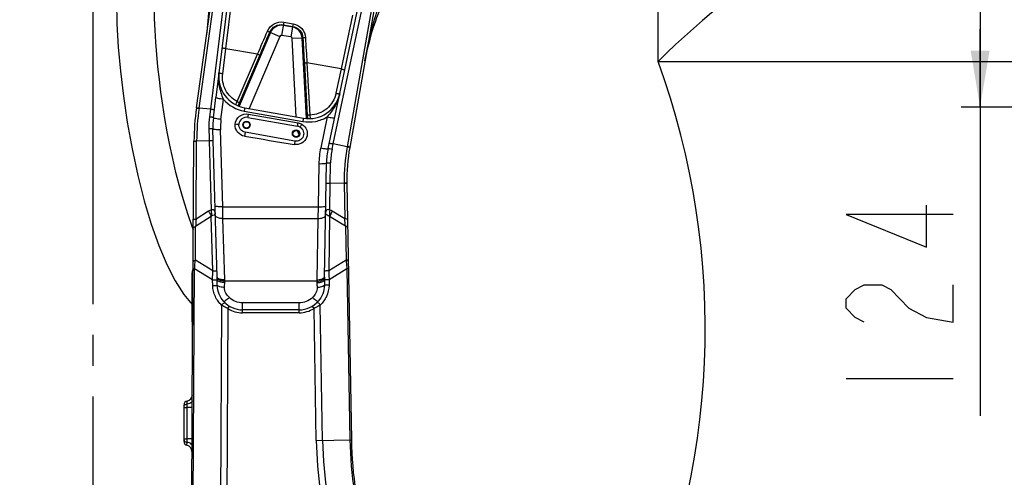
# Model space of a CAD drawing. Header units: millimetres. Extents: x 0 to 5940, y 0 to 4200.
# Tile 72 of 87: x 2660 to 3442, y 2829 to 3193. Entities that reach past the tile are written whole.
import ezdxf

# ---------------------------------------------------------------- set-up
doc = ezdxf.new("R2010")
doc.units = ezdxf.units.MM
doc.header["$LTSCALE"] = 326.7
doc.linetypes.add('CENTER', pattern=[0.6, 0.375, -0.075, 0.075, -0.075])
doc.layers.get('0').update_dxf_attribs({"linetype": 'CONTINUOUS'})
for name, color, linetype in [('304102000076DXF_CONTINUOUS_LINE', 7, 'CONTINUOUS'), ('304103000015_DXF_AXIS', 7, 'CONTINUOUS'), ('304105000169DXF_CONTINUOUS_LINE', 7, 'CONTINUOUS'), ('RB15-1-B-JSZL_DXF_DIMENSION', 7, 'CONTINUOUS'), ('XIANLAN_DXF_CONTINUOUS_LINE', 7, 'CONTINUOUS')]:
    doc.layers.add(name, color=color, linetype=linetype)
doc.styles.get("Standard").update_dxf_attribs({"font": 'txt', "width": 0.7})
doc.dimstyles.new('DIMSTYLE_10', dxfattribs={"dimtxt": 85, "dimasz": 45, "dimexe": 1.5, "dimexo": 0, "dimgap": 2.125, "dimtad": 1, "dimdsep": 46, "dimtxsty": 'Standard', "dimblk": '_FILLED', "dimblk1": '_FILLED', "dimblk2": '_FILLED', "dimcen": 0.09, "dimclrt": 5, "dimazin": 2, "dimtp": 0.8, "dimtm": 0.8, "dimtfac": 1, "dimtofl": 0, "dimtmove": 0, "dimatfit": 3, "dimldrblk": '_FILLED', "dimfxl": 0, "dimtolj": 1, "dimarcsym": 0})
doc.dimstyles.new('DIMSTYLE_11', dxfattribs={"dimtxt": 85, "dimasz": 45, "dimexe": 1.5, "dimexo": 0, "dimgap": 2.125, "dimtad": 1, "dimdec": 1, "dimdsep": 46, "dimtxsty": 'Standard', "dimblk": '_FILLED', "dimblk1": '_FILLED', "dimblk2": '_FILLED', "dimcen": 0.09, "dimclrt": 5, "dimazin": 2, "dimtp": 1.2, "dimtm": 1.2, "dimtfac": 1, "dimtdec": 1, "dimtofl": 0, "dimtmove": 0, "dimatfit": 3, "dimldrblk": '_FILLED', "dimfxl": 0, "dimtolj": 1, "dimarcsym": 0})
doc.dimstyles.new('DIMSTYLE_3', dxfattribs={"dimtxt": 85, "dimasz": 45, "dimexe": 1.5, "dimexo": 0, "dimgap": 2.125, "dimtad": 1, "dimdsep": 46, "dimtxsty": 'Standard', "dimblk": '_FILLED', "dimblk1": '_FILLED', "dimblk2": '_FILLED', "dimcen": 0.09, "dimclrt": 5, "dimazin": 2, "dimtp": 0.5, "dimtm": 0.5, "dimtfac": 1, "dimtofl": 0, "dimtmove": 0, "dimatfit": 3, "dimldrblk": '_FILLED', "dimfxl": 0, "dimtolj": 1, "dimarcsym": 0})
doc.dimstyles.new('DIMSTYLE_4', dxfattribs={"dimtxt": 85, "dimasz": 45, "dimexe": 1.5, "dimexo": 0, "dimgap": 2.125, "dimtad": 0, "dimtih": 1, "dimtoh": 1, "dimdec": 1, "dimdsep": 46, "dimtxsty": 'Standard', "dimblk": '_FILLED', "dimblk1": '_FILLED', "dimblk2": '_FILLED', "dimcen": 0.09, "dimclrt": 5, "dimazin": 2, "dimtp": 0.8, "dimtm": 0.8, "dimtfac": 1, "dimtdec": 1, "dimtofl": 0, "dimtmove": 0, "dimatfit": 3, "dimldrblk": '_FILLED', "dimfxl": 0, "dimtolj": 1, "dimarcsym": 0})
doc.dimstyles.new('DIMSTYLE_5', dxfattribs={"dimtxt": 85, "dimasz": 45, "dimexe": 1.5, "dimexo": 0, "dimgap": 2.125, "dimtad": 0, "dimtih": 1, "dimtoh": 1, "dimdsep": 46, "dimtxsty": 'Standard', "dimblk": '_FILLED', "dimblk1": '_FILLED', "dimblk2": '_FILLED', "dimcen": 0.09, "dimclrt": 5, "dimazin": 2, "dimtp": 0.1, "dimtm": 0.1, "dimtfac": 1, "dimtofl": 0, "dimtmove": 0, "dimatfit": 3, "dimldrblk": '_FILLED', "dimfxl": 0, "dimtolj": 1, "dimarcsym": 0})
doc.dimstyles.new('DIMSTYLE_8', dxfattribs={"dimtxt": 85, "dimasz": 45, "dimexe": 1.5, "dimexo": 0, "dimgap": 2.125, "dimtad": 0, "dimtih": 1, "dimtoh": 1, "dimdsep": 46, "dimtxsty": 'Standard', "dimblk": '_FILLED', "dimblk1": '_FILLED', "dimblk2": '_FILLED', "dimcen": 0.09, "dimclrt": 5, "dimazin": 2, "dimtp": 1.2, "dimtm": 1.2, "dimtfac": 1, "dimtofl": 0, "dimtmove": 0, "dimatfit": 3, "dimldrblk": '_FILLED', "dimfxl": 0, "dimtolj": 1, "dimarcsym": 0})

# ---------------------------------------------------------------- blocks, each defined once
blk = doc.blocks.new('*D12')
at = {"layer": 'RB15-1-B-JSZL_DXF_DIMENSION', "color": 2, "linetype": 'Continuous', "transparency": 16777216}
blk.add_line((3167.25, 3159.58), (4396.7, 3159.58), dxfattribs=at)
blk = doc.blocks.new('_FILLED')
at = {"color": 0, "linetype": 'ByBlock'}
blk.add_solid([(0, 0), (-1, 0.167), (-1, -0.167)], dxfattribs=at)
blk = doc.blocks.new('*D15')
at = {"layer": 'RB15-1-B-JSZL_DXF_DIMENSION', "color": 2, "linetype": 'Continuous', "transparency": 16777216}
blk.add_line((3167.25, 3159.58), (3167.25, 3795.36), dxfattribs=at)
blk = doc.blocks.new('*D16')
at = {"layer": 'RB15-1-B-JSZL_DXF_DIMENSION', "color": 2, "linetype": 'Continuous', "transparency": 16777216}
blk.add_line((2718.9, 3042.32), (2718.9, 3795.36), dxfattribs=at)
blk = doc.blocks.new('*D17')
at = {"layer": 'RB15-1-B-JSZL_DXF_DIMENSION', "color": 2, "linetype": 'Continuous', "transparency": 16777216}
blk.add_line((4228.9, 2523.27), (4228.9, 3795.36), dxfattribs=at)
blk = doc.blocks.new('*D20')
at = {"layer": 'RB15-1-B-JSZL_DXF_DIMENSION', "color": 2, "linetype": 'Continuous', "transparency": 16777216}
for p, q in [((2837.9, 3247.27), (2330.31, 3247.27)), ((2345.31, 3247.27), (2345.31, 2947.27)), ((2345.31, 2647.27), (2345.31, 2947.27)), ((2883.9, 2647.27), (2330.31, 2647.27))]:
    blk.add_line(p, q, dxfattribs=at)
at = {"layer": 'RB15-1-B-JSZL_DXF_DIMENSION', "color": 2, "linetype": 'Continuous', "transparency": 16777216, "xscale": 45, "yscale": 45, "zscale": 45}
for p, rotation in [((2345.31, 3247.27), 90), ((2345.31, 2647.27), 270)]:
    blk.add_blockref('_FILLED', p, dxfattribs=dict(at, rotation=rotation))
blk = doc.blocks.new('*D21')
at = {"layer": 'RB15-1-B-JSZL_DXF_DIMENSION', "color": 2, "linetype": 'Continuous', "transparency": 16777216}
for p, q in [((2718.9, 3042.32), (2718.9, 3475.31)), ((2883.9, 3247.27), (2883.9, 3475.31)), ((2801.4, 3460.31), (2494.88, 3460.31)), ((2718.9, 3460.31), (2801.4, 3460.31)), ((2883.9, 3460.31), (2801.4, 3460.31))]:
    blk.add_line(p, q, dxfattribs=at)
at = {"layer": 'RB15-1-B-JSZL_DXF_DIMENSION', "color": 2, "linetype": 'Continuous', "transparency": 16777216, "xscale": 45, "yscale": 45, "zscale": 45, "rotation": 180}
blk.add_blockref('_FILLED', (2718.9, 3460.31), dxfattribs=at)
at = {"layer": 'RB15-1-B-JSZL_DXF_DIMENSION', "color": 2, "linetype": 'Continuous', "transparency": 16777216, "xscale": 45, "yscale": 45, "zscale": 45}
blk.add_blockref('_FILLED', (2883.9, 3460.31), dxfattribs=at)
blk = doc.blocks.new('*D24')
at = {"layer": 'RB15-1-B-JSZL_DXF_DIMENSION', "color": 2, "linetype": 'Continuous', "transparency": 16777216}
for p, q in [((3457.9, 3247.27), (3407.76, 3247.27)), ((3422.76, 3247.27), (3422.76, 3185.27)), ((3422.76, 3123.27), (3422.76, 3185.27)), ((3422.76, 3185.27), (3422.76, 2878.08)), ((3584.48, 3123.27), (3407.76, 3123.27))]:
    blk.add_line(p, q, dxfattribs=at)
at = {"layer": 'RB15-1-B-JSZL_DXF_DIMENSION', "color": 2, "linetype": 'Continuous', "transparency": 16777216, "xscale": 45, "yscale": 45, "zscale": 45}
for p, rotation in [((3422.76, 3247.27), 90), ((3422.76, 3123.27), 270)]:
    blk.add_blockref('_FILLED', p, dxfattribs=dict(at, rotation=rotation))
blk = doc.blocks.new('*D25')
at = {"layer": 'RB15-1-B-JSZL_DXF_DIMENSION', "color": 2, "linetype": 'Continuous', "transparency": 16777216}
for p, q in [((2718.9, 3042.32), (2718.9, 3639.11)), ((3726.12, 3367.27), (3726.12, 3639.11)), ((2718.9, 3624.11), (3222.51, 3624.11)), ((3726.12, 3624.11), (3222.51, 3624.11))]:
    blk.add_line(p, q, dxfattribs=at)
at = {"layer": 'RB15-1-B-JSZL_DXF_DIMENSION', "color": 2, "linetype": 'Continuous', "transparency": 16777216, "xscale": 45, "yscale": 45, "zscale": 45, "rotation": 180}
blk.add_blockref('_FILLED', (2718.9, 3624.11), dxfattribs=at)
at = {"layer": 'RB15-1-B-JSZL_DXF_DIMENSION', "color": 2, "linetype": 'Continuous', "transparency": 16777216, "xscale": 45, "yscale": 45, "zscale": 45}
blk.add_blockref('_FILLED', (3726.12, 3624.11), dxfattribs=at)

msp = doc.modelspace()

# ---------------------------------------------------------------- linework, layer by layer
at = {"color": 2, "linetype": 'Continuous'}
for centre, radius, start, end in [((3591.511, 2735.32), 600, 20, 135), ((2584.638, 2947.532), 620, 335, 20)]:
    msp.add_arc(centre, radius, start, end, dxfattribs=at)
at = {"layer": '304102000076DXF_CONTINUOUS_LINE', "color": 7, "linetype": 'Continuous'}
for p, q in [((2947.914, 3235.981), (2922.41, 3091.338)), ((2800.757, 3122.709), (2815.38, 3226.757)), ((2827.663, 3223.795), (2816.262, 3130.946)), ((2905.244, 3090.395), (2933.347, 3222.609)), ((2814.289, 3114.873), (2816.256, 3130.895)), ((2839.125, 3122.752), (2885.709, 3114.538)), ((2841.551, 3115.122), (2880.945, 3108.176)), ((2891.171, 3114.183), (2891.224, 3114.186)), ((2817.211, 2988.113), (2813.865, 3105.854)), ((2878.86, 3096.359), (2839.468, 3103.305)), ((2797.476, 2889.908), (2798.815, 3096.173)), ((2902.358, 2988.22), (2903.942, 3078.967)), ((2920.154, 3062.672), (2923.71, 2858.95)), ((2902.358, 2988.22), (2902.355, 2988.053)), ((2882.251, 2962.268), (2837.386, 2962.268)), ((2790.902, 2857.588), (2790.902, 2886.89)), ((2795.904, 2647.84), (2797.246, 2854.562))]:
    msp.add_line(p, q, dxfattribs=at)
at = {"layer": '304102000076DXF_CONTINUOUS_LINE', "color": 9, "linetype": 'Continuous'}
for p, q in [((2945.365, 3233.647), (2920.349, 3091.775)), ((2802.844, 3122.49), (2817.428, 3226.263)), ((2824.484, 3224.562), (2811.836, 3121.55)), ((2909.342, 3094.114), (2936.572, 3222.222)), ((2824.034, 3169.738), (2829.365, 3213.048)), ((2870.205, 3190.756), (2868.363, 3180.309)), ((2869.848, 3188.731), (2877.087, 3187.455)), ((2870.205, 3190.756), (2877.444, 3189.48)), ((2877.444, 3189.48), (2877.087, 3187.455)), ((2924.675, 3196.243), (2915.619, 3153.589)), ((2859.521, 3182.622), (2834.643, 3124.014)), ((2858.985, 3182.85), (2866.875, 3179.501)), ((2876.989, 3186.9), (2869.751, 3188.176)), ((2876.989, 3186.9), (2875.602, 3179.032)), ((2877.087, 3187.455), (2876.989, 3186.9)), ((2866.875, 3179.501), (2842.532, 3122.151)), ((2875.602, 3179.032), (2868.363, 3180.309)), ((2884.702, 3178.182), (2876.724, 3177.764)), ((2879.985, 3115.547), (2876.724, 3177.764)), ((2885.283, 3178.214), (2884.702, 3178.182)), ((2888.05, 3114.312), (2884.702, 3178.182)), ((2821.585, 3149.796), (2824.034, 3169.738)), ((2849.245, 3165.293), (2824.034, 3169.738)), ((2833.087, 3127.694), (2849.245, 3165.293)), ((2834.895, 3126.741), (2851.053, 3164.341)), ((2886.407, 3158.107), (2888.766, 3116.639)), ((2888.432, 3158.383), (2890.791, 3116.915)), ((2915.619, 3153.589), (2888.432, 3158.383)), ((2915.619, 3153.589), (2911.524, 3134.327)), ((2820.244, 3113.46), (2822.211, 3129.485)), ((2811.836, 3121.55), (2802.844, 3122.49)), ((2811.836, 3121.55), (2811.087, 3115.516)), ((2838.605, 3120.137), (2885.188, 3111.923)), ((2842.072, 3117.737), (2881.465, 3110.791)), ((2888.935, 3114.258), (2888.943, 3114.163)), ((2904.607, 3115.579), (2899.375, 3090.963)), ((2821.602, 3044.166), (2819.863, 3105.345)), ((2800.514, 3034.306), (2800.918, 3096.462)), ((2810.889, 3096.524), (2800.916, 3096.234)), ((2810.889, 3096.524), (2812.457, 3041.365)), ((2908.467, 3090.032), (2909.342, 3094.114)), ((2920.349, 3091.775), (2909.342, 3094.114)), ((2897.943, 3078.392), (2897.345, 3044.166)), ((2906.527, 3041.402), (2906.902, 3062.913)), ((2918.053, 3062.711), (2906.902, 3062.913)), ((2918.049, 3062.987), (2918.546, 3034.479)), ((2810.42, 3040.564), (2800.514, 3034.306)), ((2821.813, 3034.883), (2821.602, 3044.166)), ((2821.602, 3044.166), (2897.345, 3044.166)), ((2897.345, 3044.166), (2897.216, 3034.883)), ((2918.546, 3034.479), (2908.571, 3040.624)), ((2812.566, 3036.391), (2800.069, 3028.496)), ((2813.794, 2993.167), (2812.566, 3036.391)), ((2823.198, 2986.127), (2821.813, 3034.883)), ((2821.813, 3034.883), (2897.216, 3034.883)), ((2897.216, 3034.883), (2896.365, 2986.182)), ((2906.472, 3036.427), (2905.717, 2993.205)), ((2919.054, 3028.676), (2906.472, 3036.427)), ((2799.894, 3001.657), (2800.069, 3028.496)), ((2919.054, 3028.676), (2919.523, 3001.844)), ((2813.794, 2993.167), (2799.894, 3001.657)), ((2919.523, 3001.844), (2905.717, 2993.205)), ((2797.453, 2713.015), (2799.283, 2994.777)), ((2798.157, 2994.784), (2799.283, 2994.777)), ((2813.532, 2986.074), (2799.283, 2994.777)), ((2920.21, 2994.97), (2906.057, 2986.115)), ((2921.335, 2994.989), (2920.21, 2994.97)), ((2920.21, 2994.97), (2922.584, 2858.93)), ((2813.658, 2981.643), (2813.532, 2986.074)), ((2906.057, 2986.115), (2905.984, 2981.904)), ((2823.227, 2983.926), (2823.222, 2985.096)), ((2896.353, 2985.096), (2823.222, 2985.096)), ((2820.779, 2965.932), (2819.433, 2758.702)), ((2825.759, 2963.239), (2824.5, 2769.318)), ((2825.759, 2963.239), (2826.958, 2965.201)), ((2837.386, 2959.968), (2837.386, 2967.807)), ((2882.251, 2967.807), (2837.386, 2967.807)), ((2882.251, 2959.968), (2882.251, 2967.807)), ((2894.077, 2963.362), (2892.857, 2965.312)), ((2895.909, 2858.464), (2894.077, 2963.362)), ((2900.905, 2858.551), (2899.027, 2966.107)), ((2882.251, 2959.968), (2837.386, 2959.968)), ((2790.902, 2884.76), (2793.404, 2884.762)), ((2793.343, 2859.762), (2793.404, 2884.762)), ((2793.367, 2887.391), (2793.379, 2889.844)), ((2797.491, 2884.736), (2793.404, 2884.762)), ((2797.329, 2859.736), (2797.491, 2884.736)), ((2790.902, 2859.758), (2793.343, 2859.762)), ((2793.269, 2854.655), (2793.281, 2857.12)), ((2797.329, 2859.736), (2793.343, 2859.762)), ((2895.909, 2858.464), (2923.71, 2858.95))]:
    msp.add_line(p, q, dxfattribs=at)
for points in [[(2812.812, 3036.841), (2812.726, 3036.78), (2812.644, 3036.631), (2812.566, 3036.391)], [(2906.472, 3036.427), (2906.408, 3036.622), (2906.345, 3036.758), (2906.283, 3036.84), (2906.221, 3036.873)]]:
    msp.add_lwpolyline(points, dxfattribs=at)
at = {"layer": '304102000076DXF_CONTINUOUS_LINE', "color": 7, "linetype": 'Continuous'}
for centre, radius in [((2840.51, 3109.214), 3), ((2840.51, 3109.214), 2.5), ((2879.902, 3102.268), 3), ((2879.902, 3102.268), 2.5)]:
    msp.add_circle(centre, radius, dxfattribs=at)
for centre, radius, start, end in [((2610.745, 3207.757), 200, 352, 5.855507), ((3131.48, 3125.28), 200, 153.769478, 170), ((2843.467, 3147.372), 25, 172.990138, 260), ((2890.05, 3139.158), 25, 260, 347.999998), ((2998.811, 3094.874), 200, 172, 179.62796), ((2873.841, 3107.558), 60, 172.999945, 181.628039), ((2840.51, 3109.214), 6, 80, 174.975852), ((2879.902, 3102.268), 6, 59.243081, 80), ((2963.933, 3077.92), 60, 168, 179.000001), ((3070.131, 3065.29), 150, 170, 181.000122), ((2544.335, 2980.585), 272.98, 1.437744, 1.580189), ((3169.277, 2983.747), 266.957, 179.075744, 179.194863), ((2837.386, 2982.268), 20, 221.77987, 270), ((2882.251, 2982.268), 20, 270, 318.91744), ((2792.507, 2894.768), 5, 280.039783, 359.627916), ((2793.902, 2886.89), 3, 100.039755, 179.99965), ((2793.902, 2857.588), 3, 179.999965, 257.827158), ((2792.215, 2849.768), 5, 359.628102, 77.827205), ((3223.664, 2864.185), 300, 181, 196.822403)]:
    msp.add_arc(centre, radius, start, end, dxfattribs=at)
at = {"layer": '304102000076DXF_CONTINUOUS_LINE', "color": 9, "linetype": 'Continuous'}
for centre, radius, start, end in [((2492.196, 3224.59), 319.738, 351.969364, 0.537793), ((-6306.117, 7109.5), 9968.823, 336.6932153, 336.8085152), ((-6375.422, 7129.424), 10042.397, 336.7443552, 336.8592437), ((2868.127, 3178.969), 9.349, 80, 157), ((2875.366, 3177.693), 9.349, 3, 80), ((2868.127, 3178.969), 1.36, 80, 157), ((2875.366, 3177.693), 1.36, 3, 80), ((12913.412, 3728.472), 10043.214, 183.1407532, 183.2556417), ((12840.658, 3733.407), 9968.825, 183.1914849, 183.3067847), ((2754.03, 3161.471), 88.007, 335.817582, 336.757509), ((2999.021, 3094.887), 198.11, 171.9907, 179.544568), ((2778.355, 3150.516), 61.329, 334.716459, 335.844494), ((2873.598, 3107.771), 62.989, 172.937002, 181.530316), ((2873.92, 3106.875), 54.079, 173.006284, 181.621632), ((2893.348, 3108.096), 12.953, 196.27557, 198.455676), ((2893.413, 3108.123), 13.023, 198.479128, 210.175069), ((3844.369, 9048.572), 6032.731, 260.4065865, 260.7865072), ((2964.084, 3077.223), 66.151, 168.012622, 178.987378), ((2964.39, 3078.054), 57.191, 167.91032, 178.917352), ((3070.489, 3065.292), 152.458, 169.996261, 180.866037), ((3417.044, 2984.139), 618.568, 175.348125, 175.887849), ((2303.792, 2977.688), 617.372, 4.737311, 5.277978), ((2651.931, 2983.235), 165.352, 1.005184, 1.455286), ((2517.505, 2981.183), 299.793, 0.101693, 0.946628), ((2740.714, 2983.723), 82.519, 0.953604, 1.669878), ((2983.168, 2984.606), 86.817, 178.95977, 179.676622), ((3200.331, 2984.552), 298.003, 179.695335, 180.503106), ((3068.704, 2985.099), 166.375, 179.17355, 179.642669), ((2935.778, 2984.836), 39.426, 179.621865, 181.405298), ((2837.386, 2982.268), 22.3, 238.5751, 270), ((2882.251, 2982.268), 22.3, 270, 302.027244), ((3223.664, 2864.185), 327.805, 181, 195.171039), ((3223.664, 2864.185), 322.807, 181, 196.822403), ((3223.664, 2864.185), 301.126, 181, 196.822403)]:
    msp.add_arc(centre, radius, start, end, dxfattribs=at)
for points, knots in [([(2934.519, 3160.01), (2936.976, 3173.948), (2941.476, 3192.38), (2947.599, 3210.261), (2949.241, 3214.711)], [0, 0, 0, 0, 0.7489655, 1, 1, 1, 1]), ([(2857.164, 3183.725), (2858.193, 3186.127), (2862.008, 3190.351), (2867.629, 3191.212), (2870.205, 3190.756)], [0, 0, 0, 0, 0.4998087, 1, 1, 1, 1]), ([(2858.985, 3182.85), (2859.843, 3184.853), (2863.012, 3188.382), (2867.701, 3189.11), (2869.848, 3188.731)], [0, 0, 0, 0, 0.4998121, 1, 1, 1, 1]), ([(2877.444, 3189.48), (2880.02, 3189.026), (2885.009, 3186.296), (2887.15, 3181.022), (2887.295, 3178.412)], [0, 0, 0, 0, 0.5001773, 1, 1, 1, 1]), ([(2857.164, 3183.725), (2857.59, 3183.543), (2858.113, 3183.193), (2858.896, 3183.04), (2858.986, 3182.85)], [0, 0, 0, 0, 0.6877219, 1, 1, 1, 1]), ([(2877.087, 3187.455), (2879.235, 3187.076), (2883.391, 3184.789), (2885.163, 3180.39), (2885.283, 3178.214)], [0, 0, 0, 0, 0.500176, 1, 1, 1, 1]), ([(2887.295, 3178.412), (2886.832, 3178.387), (2886.221, 3178.237), (2885.433, 3178.361), (2885.284, 3178.213)], [0, 0, 0, 0, 0.6877361, 1, 1, 1, 1]), ([(2824.034, 3169.738), (2823.655, 3169.785), (2822.976, 3169.885), (2822.002, 3170.036), (2821.525, 3170.198), (2821.092, 3170.279), (2821.102, 3170.361)], [0, 0, 0, 0, 0.3794981, 0.7013641, 0.9177465, 1, 1, 1, 1]), ([(2849.245, 3165.293), (2849.675, 3165.109), (2850.275, 3164.862), (2850.808, 3164.515), (2851.044, 3164.406), (2851.053, 3164.341)], [0, 0, 0, 0, 0.6838761, 0.9044991, 1, 1, 1, 1]), ([(2888.432, 3158.383), (2887.965, 3158.358), (2887.316, 3158.331), (2886.697, 3158.187), (2886.438, 3158.164), (2886.407, 3158.107)], [0, 0, 0, 0, 0.6838761, 0.9044991, 1, 1, 1, 1]), ([(2822.211, 3129.485), (2820.94, 3132.855), (2818.565, 3139.628), (2818.222, 3146.909), (2818.653, 3150.419)], [0, 0, 0, 0, 0.5045661, 1, 1, 1, 1]), ([(2821.585, 3149.796), (2821.207, 3149.842), (2820.527, 3149.943), (2819.554, 3150.094), (2819.076, 3150.256), (2818.643, 3150.337), (2818.653, 3150.419)], [0, 0, 0, 0, 0.3794981, 0.7013641, 0.9177465, 1, 1, 1, 1]), ([(2833.087, 3127.694), (2829.244, 3129.738), (2822.656, 3136.316), (2821.057, 3145.484), (2821.585, 3149.796)], [0, 0, 0, 0, 0.5004768, 1, 1, 1, 1]), ([(2915.619, 3153.59), (2915.992, 3153.51), (2916.668, 3153.383), (2917.639, 3153.209), (2918.144, 3153.207), (2918.581, 3153.142), (2918.598, 3153.223)], [0, 0, 0, 0, 0.3793854, 0.7012736, 0.9177173, 1, 1, 1, 1]), ([(2911.524, 3134.327), (2910.532, 3129.664), (2905.266, 3120.74), (2895.565, 3117.086), (2890.791, 3116.915)], [0, 0, 0, 0, 0.4994831, 1, 1, 1, 1]), ([(2914.504, 3133.961), (2913.781, 3130.564), (2911.158, 3123.906), (2906.851, 3118.32), (2904.607, 3115.579)], [0, 0, 0, 0, 0.4950881, 1, 1, 1, 1]), ([(2911.524, 3134.327), (2911.898, 3134.247), (2912.574, 3134.121), (2913.545, 3133.946), (2914.05, 3133.944), (2914.487, 3133.879), (2914.504, 3133.96)], [0, 0, 0, 0, 0.3793852, 0.7012734, 0.9177173, 1, 1, 1, 1]), ([(2822.211, 3129.485), (2821.443, 3129.579), (2820.054, 3129.78), (2818.097, 3130.135), (2817.077, 3130.462), (2816.235, 3130.719), (2816.256, 3130.896)], [0, 0, 0, 0, 0.3759099, 0.6965119, 0.9136052, 1, 1, 1, 1]), ([(2832.05, 3125.286), (2832.12, 3125.395), (2832.514, 3126.178), (2832.831, 3126.994), (2833.087, 3127.694)], [0, 0, 0, 0, 0.1479319, 1, 1, 1, 1]), ([(2833.086, 3127.693), (2833.516, 3127.509), (2834.117, 3127.263), (2834.65, 3126.916), (2834.885, 3126.806), (2834.895, 3126.741)], [0, 0, 0, 0, 0.6838761, 0.9044991, 1, 1, 1, 1]), ([(2800.723, 3122.461), (2800.736, 3122.559), (2801.239, 3122.561), (2801.503, 3122.582), (2801.753, 3122.572)], [0, 0, 0, 0, 0.2833131, 1, 1, 1, 1]), ([(2800.757, 3122.709), (2800.762, 3122.741), (2800.878, 3122.792), (2800.968, 3122.801), (2801.037, 3122.808)], [0, 0, 0, 0, 0.3185249, 1, 1, 1, 1]), ([(2801.037, 3122.808), (2801.144, 3122.82), (2801.759, 3122.841), (2802.374, 3122.787), (2802.878, 3122.734)], [0, 0, 0, 0, 0.1752236, 1, 1, 1, 1]), ([(2815.025, 3120.874), (2815.042, 3120.972), (2814.545, 3121.103), (2813.994, 3121.266), (2812.945, 3121.431), (2812.222, 3121.516), (2811.836, 3121.55)], [0, 0, 0, 0, 0.0906468, 0.3206616, 0.646886, 1, 1, 1, 1]), ([(2831.948, 3125.184), (2831.961, 3125.177), (2832.01, 3125.222), (2832.031, 3125.257), (2832.05, 3125.286)], [0, 0, 0, 0, 0.2937717, 1, 1, 1, 1]), ([(2839.125, 3122.752), (2839.06, 3122.764), (2839.096, 3122.342), (2838.902, 3121.968), (2838.792, 3121.079), (2838.666, 3120.479), (2838.605, 3120.137)], [0, 0, 0, 0, 0.0745777, 0.2867371, 0.6099409, 1, 1, 1, 1]), ([(2814.288, 3114.871), (2814.3, 3114.968), (2813.792, 3115.064), (2813.248, 3115.243), (2812.194, 3115.393), (2811.472, 3115.482), (2811.087, 3115.516)], [0, 0, 0, 0, 0.0898734, 0.3206474, 0.6471798, 1, 1, 1, 1]), ([(2820.244, 3113.46), (2819.473, 3113.553), (2818.083, 3113.755), (2816.118, 3114.114), (2815.109, 3114.434), (2814.261, 3114.7), (2814.289, 3114.873)], [0, 0, 0, 0, 0.376806, 0.6978577, 0.9146378, 1, 1, 1, 1]), ([(2831.544, 3109.662), (2831.755, 3112.064), (2834.334, 3116.912), (2839.689, 3118.159), (2842.072, 3117.737)], [0, 0, 0, 0, 0.4990327, 1, 1, 1, 1]), ([(2841.551, 3115.122), (2841.617, 3115.111), (2841.581, 3115.532), (2841.775, 3115.906), (2841.885, 3116.796), (2842.011, 3117.396), (2842.072, 3117.737)], [0, 0, 0, 0, 0.0745777, 0.2867371, 0.6099409, 1, 1, 1, 1]), ([(2880.944, 3108.176), (2881.009, 3108.165), (2880.973, 3108.586), (2881.168, 3108.96), (2881.277, 3109.85), (2881.404, 3110.45), (2881.465, 3110.791)], [0, 0, 0, 0, 0.0745776, 0.2867367, 0.6099407, 1, 1, 1, 1]), ([(2885.188, 3111.923), (2888.486, 3111.342), (2895.347, 3111.372), (2901.749, 3113.84), (2904.607, 3115.579)], [0, 0, 0, 0, 0.5001994, 1, 1, 1, 1]), ([(2885.709, 3114.538), (2885.644, 3114.55), (2885.68, 3114.128), (2885.485, 3113.755), (2885.376, 3112.865), (2885.249, 3112.265), (2885.188, 3111.923)], [0, 0, 0, 0, 0.0745776, 0.2867369, 0.6099408, 1, 1, 1, 1]), ([(2890.791, 3116.915), (2890.324, 3116.889), (2889.675, 3116.863), (2889.056, 3116.719), (2888.797, 3116.696), (2888.766, 3116.639)], [0, 0, 0, 0, 0.683876, 0.9044991, 1, 1, 1, 1]), ([(2890.791, 3116.915), (2890.833, 3116.308), (2890.978, 3115.433), (2890.981, 3114.462), (2891.143, 3114.206)], [0, 0, 0, 0, 0.6677303, 1, 1, 1, 1]), ([(2891.143, 3114.206), (2891.147, 3114.199), (2891.154, 3114.189), (2891.166, 3114.183), (2891.171, 3114.183)], [0, 0, 0, 0, 0.603918, 1, 1, 1, 1]), ([(2904.607, 3115.58), (2905.342, 3115.425), (2906.676, 3115.177), (2908.573, 3114.892), (2909.6, 3114.87), (2910.441, 3114.845), (2910.476, 3115.011)], [0, 0, 0, 0, 0.3787339, 0.6988291, 0.9143888, 1, 1, 1, 1]), ([(2813.865, 3105.854), (2813.862, 3105.956), (2813.372, 3106.036), (2812.454, 3106.166), (2811.368, 3106.14), (2810.632, 3106.089)], [0, 0, 0, 0, 0.093951, 0.3238958, 1, 1, 1, 1]), ([(2819.863, 3105.345), (2819.1, 3105.324), (2817.717, 3105.317), (2815.761, 3105.379), (2814.722, 3105.546), (2813.87, 3105.679), (2813.865, 3105.854)], [0, 0, 0, 0, 0.3771331, 0.6974375, 0.9137982, 1, 1, 1, 1]), ([(2838.981, 3100.208), (2836.853, 3100.567), (2832.71, 3102.922), (2831.356, 3107.523), (2831.544, 3109.662)], [0, 0, 0, 0, 0.5013267, 1, 1, 1, 1]), ([(2834.533, 3109.739), (2834.525, 3109.653), (2834.1, 3109.611), (2833.251, 3109.531), (2832.243, 3109.601), (2831.544, 3109.662)], [0, 0, 0, 0, 0.086095, 0.3022447, 1, 1, 1, 1]), ([(2839.468, 3103.305), (2839.448, 3103.14), (2839.3, 3102.105), (2839.13, 3101.074), (2838.981, 3100.208)], [0, 0, 0, 0, 0.158893, 1, 1, 1, 1]), ([(2884.504, 3109.662), (2886.204, 3108.651), (2888.991, 3105.337), (2888.894, 3098.901), (2884.667, 3094.067), (2880.407, 3093.354), (2878.446, 3093.672)], [0, 0, 0, 0, 0.2499181, 0.4990086, 0.7489254, 1, 1, 1, 1]), ([(2882.97, 3107.424), (2883.031, 3107.388), (2883.217, 3107.747), (2883.524, 3108.06), (2883.987, 3108.834), (2884.323, 3109.361), (2884.504, 3109.662)], [0, 0, 0, 0, 0.0776015, 0.2902215, 0.6125351, 1, 1, 1, 1]), ([(2798.814, 3095.924), (2798.814, 3095.958), (2798.916, 3096.035), (2799.01, 3096.057), (2799.078, 3096.074)], [0, 0, 0, 0, 0.333187, 1, 1, 1, 1]), ([(2798.815, 3096.173), (2798.816, 3096.204), (2798.927, 3096.266), (2799.012, 3096.286), (2799.079, 3096.301)], [0, 0, 0, 0, 0.3132094, 1, 1, 1, 1]), ([(2799.079, 3096.301), (2799.185, 3096.325), (2799.793, 3096.421), (2800.41, 3096.448), (2800.918, 3096.462)], [0, 0, 0, 0, 0.1750242, 1, 1, 1, 1]), ([(2814.136, 3096.32), (2814.133, 3096.421), (2813.631, 3096.477), (2813.054, 3096.566), (2812, 3096.573), (2811.274, 3096.55), (2810.889, 3096.524)], [0, 0, 0, 0, 0.0922091, 0.3224772, 0.6478292, 1, 1, 1, 1]), ([(2878.86, 3096.359), (2878.835, 3096.18), (2878.706, 3095.283), (2878.564, 3094.388), (2878.446, 3093.672)], [0, 0, 0, 0, 0.1995711, 1, 1, 1, 1]), ([(2899.375, 3090.963), (2900.11, 3090.809), (2901.443, 3090.56), (2903.341, 3090.275), (2904.367, 3090.253), (2905.208, 3090.228), (2905.244, 3090.395)], [0, 0, 0, 0, 0.3787349, 0.6988305, 0.9143899, 1, 1, 1, 1]), ([(2905.244, 3090.395), (2905.265, 3090.494), (2905.763, 3090.476), (2906.686, 3090.44), (2907.751, 3090.215), (2908.467, 3090.032)], [0, 0, 0, 0, 0.0933115, 0.3233401, 1, 1, 1, 1]), ([(2906.117, 3094.501), (2906.137, 3094.599), (2906.641, 3094.561), (2907.223, 3094.545), (2908.26, 3094.361), (2908.969, 3094.208), (2909.342, 3094.114)], [0, 0, 0, 0, 0.0919298, 0.3221171, 0.6475379, 1, 1, 1, 1]), ([(2922.129, 3091.264), (2922.031, 3091.31), (2921.451, 3091.528), (2920.847, 3091.669), (2920.349, 3091.775)], [0, 0, 0, 0, 0.1756495, 1, 1, 1, 1]), ([(2922.41, 3091.338), (2922.427, 3091.435), (2921.946, 3091.59), (2921.701, 3091.692), (2921.459, 3091.759)], [0, 0, 0, 0, 0.2829318, 1, 1, 1, 1]), ([(2922.363, 3091.072), (2922.369, 3091.106), (2922.278, 3091.195), (2922.192, 3091.235), (2922.129, 3091.264)], [0, 0, 0, 0, 0.3255158, 1, 1, 1, 1]), ([(2903.942, 3078.967), (2903.943, 3079.064), (2904.467, 3079.066), (2905.024, 3079.172), (2906.094, 3079.164), (2906.822, 3079.153), (2907.209, 3079.135)], [0, 0, 0, 0, 0.0886823, 0.3197111, 0.6468393, 1, 1, 1, 1]), ([(2897.943, 3078.392), (2898.707, 3078.379), (2900.091, 3078.388), (2902.049, 3078.471), (2903.087, 3078.649), (2903.939, 3078.792), (2903.942, 3078.967)], [0, 0, 0, 0, 0.3770459, 0.697371, 0.9137813, 1, 1, 1, 1]), ([(2903.657, 3062.673), (2903.659, 3062.774), (2904.162, 3062.831), (2904.736, 3062.932), (2905.791, 3062.95), (2906.517, 3062.935), (2906.902, 3062.913)], [0, 0, 0, 0, 0.091902, 0.3223011, 0.6477467, 1, 1, 1, 1]), ([(2919.888, 3062.819), (2919.783, 3062.846), (2919.175, 3062.951), (2918.557, 3062.977), (2918.049, 3062.987)], [0, 0, 0, 0, 0.1756726, 1, 1, 1, 1]), ([(2919.893, 3062.558), (2919.788, 3062.583), (2919.178, 3062.679), (2918.561, 3062.701), (2918.053, 3062.711)], [0, 0, 0, 0, 0.1752954, 1, 1, 1, 1]), ([(2920.154, 3062.673), (2920.153, 3062.707), (2920.048, 3062.778), (2919.956, 3062.802), (2919.888, 3062.819)], [0, 0, 0, 0, 0.3270778, 1, 1, 1, 1]), ([(2920.158, 3062.423), (2920.158, 3062.456), (2920.049, 3062.521), (2919.96, 3062.542), (2919.893, 3062.558)], [0, 0, 0, 0, 0.3193141, 1, 1, 1, 1]), ([(2810.42, 3040.564), (2810.62, 3040.207), (2811.374, 3038.836), (2812.081, 3037.439), (2812.566, 3036.391)], [0, 0, 0, 0, 0.2619096, 1, 1, 1, 1]), ([(2815.757, 3039.289), (2815.734, 3040.03), (2815.299, 3041.284), (2813.713, 3042.023), (2812.802, 3041.658), (2812.457, 3041.365)], [0, 0, 0, 0, 0.4593077, 0.7191366, 1, 1, 1, 1]), ([(2821.602, 3044.166), (2820.838, 3044.144), (2819.456, 3044.138), (2817.5, 3044.2), (2816.461, 3044.367), (2815.609, 3044.5), (2815.604, 3044.675)], [0, 0, 0, 0, 0.3771331, 0.6974375, 0.9137982, 1, 1, 1, 1]), ([(2897.345, 3044.166), (2898.109, 3044.153), (2899.493, 3044.161), (2901.451, 3044.245), (2902.49, 3044.423), (2903.341, 3044.566), (2903.344, 3044.74)], [0, 0, 0, 0, 0.3770459, 0.697371, 0.9137813, 1, 1, 1, 1]), ([(2906.527, 3041.402), (2906.176, 3041.688), (2905.265, 3042.048), (2903.687, 3041.285), (2903.262, 3040.029), (2903.249, 3039.289)], [0, 0, 0, 0, 0.2803973, 0.5411267, 1, 1, 1, 1]), ([(2908.571, 3040.624), (2908.374, 3040.265), (2907.636, 3038.885), (2906.945, 3037.48), (2906.472, 3036.427)], [0, 0, 0, 0, 0.2619093, 1, 1, 1, 1]), ([(2798.412, 3033.995), (2798.412, 3034.056), (2798.681, 3034.138), (2799.297, 3034.255), (2800.006, 3034.291), (2800.514, 3034.306)], [0, 0, 0, 0, 0.0850889, 0.290911, 1, 1, 1, 1]), ([(2815.217, 3037.96), (2815.095, 3037.828), (2814.412, 3037.242), (2813.514, 3036.969), (2812.812, 3036.841)], [0, 0, 0, 0, 0.2016005, 1, 1, 1, 1]), ([(2821.813, 3034.883), (2820.392, 3034.85), (2818.291, 3034.936), (2815.839, 3036.421), (2815.815, 3037.249)], [0, 0, 0, 0, 0.6317694, 1, 1, 1, 1]), ([(2897.216, 3034.883), (2898.642, 3034.863), (2900.75, 3034.969), (2903.2, 3036.483), (2903.215, 3037.314)], [0, 0, 0, 0, 0.6317564, 1, 1, 1, 1]), ([(2903.304, 3038.839), (2903.285, 3038.912), (2903.255, 3039.061), (2903.248, 3039.213), (2903.249, 3039.289)], [0, 0, 0, 0, 0.4966841, 1, 1, 1, 1]), ([(2906.221, 3036.873), (2905.943, 3036.92), (2905.021, 3037.108), (2904.115, 3037.583), (2903.694, 3038.096)], [0, 0, 0, 0, 0.2982985, 1, 1, 1, 1]), ([(2920.651, 3034.192), (2920.65, 3034.253), (2920.38, 3034.331), (2919.763, 3034.442), (2919.054, 3034.47), (2918.546, 3034.479)], [0, 0, 0, 0, 0.0850859, 0.2909047, 1, 1, 1, 1]), ([(2798.369, 3027.403), (2798.369, 3027.522), (2798.674, 3028.209), (2799.495, 3028.386), (2800.069, 3028.495)], [0, 0, 0, 0, 0.1698011, 1, 1, 1, 1]), ([(2920.766, 3027.601), (2920.764, 3027.72), (2920.452, 3028.403), (2919.629, 3028.572), (2919.054, 3028.675)], [0, 0, 0, 0, 0.169823, 1, 1, 1, 1]), ([(2798.194, 3000.564), (2798.195, 3000.683), (2798.5, 3001.37), (2799.321, 3001.547), (2799.894, 3001.657)], [0, 0, 0, 0, 0.1698014, 1, 1, 1, 1]), ([(2799.283, 2994.777), (2799.403, 2996.518), (2799.598, 2998.813), (2799.834, 3001.103), (2799.894, 3001.657)], [0, 0, 0, 0, 0.7581381, 1, 1, 1, 1]), ([(2919.523, 3001.844), (2919.589, 3001.291), (2919.851, 2999.003), (2920.071, 2996.71), (2920.21, 2994.97)], [0, 0, 0, 0, 0.2418577, 1, 1, 1, 1]), ([(2921.235, 3000.769), (2921.232, 3000.888), (2920.92, 3001.572), (2920.097, 3001.74), (2919.523, 3001.843)], [0, 0, 0, 0, 0.1698239, 1, 1, 1, 1]), ([(2813.532, 2986.074), (2813.572, 2987.869), (2813.653, 2990.234), (2813.765, 2992.597), (2813.794, 2993.167)], [0, 0, 0, 0, 0.7590358, 1, 1, 1, 1]), ([(2813.794, 2993.167), (2814.512, 2993.33), (2815.573, 2993.4), (2817.077, 2992.827), (2817.09, 2992.38)], [0, 0, 0, 0, 0.6218332, 1, 1, 1, 1]), ([(2905.717, 2993.205), (2904.998, 2993.36), (2903.936, 2993.419), (2902.438, 2992.829), (2902.43, 2992.382)], [0, 0, 0, 0, 0.6218141, 1, 1, 1, 1]), ([(2905.717, 2993.205), (2905.753, 2992.636), (2905.891, 2990.274), (2905.997, 2987.91), (2906.057, 2986.115)], [0, 0, 0, 0, 0.2409599, 1, 1, 1, 1]), ([(2813.532, 2986.074), (2814.308, 2986.113), (2815.538, 2986.074), (2816.807, 2986.252), (2817.257, 2986.136)], [0, 0, 0, 0, 0.6258273, 1, 1, 1, 1]), ([(2817.257, 2988.177), (2817.24, 2988.229), (2817.213, 2988.333), (2817.202, 2988.44), (2817.201, 2988.493)], [0, 0, 0, 0, 0.5051957, 1, 1, 1, 1]), ([(2823.222, 2985.097), (2821.825, 2985.079), (2819.73, 2985.224), (2817.322, 2986.604), (2817.229, 2987.435)], [0, 0, 0, 0, 0.6256461, 1, 1, 1, 1]), ([(2823.227, 2983.926), (2821.868, 2983.939), (2819.815, 2984.164), (2817.46, 2985.331), (2817.257, 2986.136)], [0, 0, 0, 0, 0.6208577, 1, 1, 1, 1]), ([(2823.198, 2986.127), (2822.057, 2986.101), (2820.112, 2986.275), (2818.152, 2987.021), (2817.594, 2987.629)], [0, 0, 0, 0, 0.5803136, 1, 1, 1, 1]), ([(2896.353, 2985.097), (2897.754, 2985.091), (2899.855, 2985.258), (2902.26, 2986.663), (2902.347, 2987.498)], [0, 0, 0, 0, 0.6254582, 1, 1, 1, 1]), ([(2896.364, 2983.869), (2897.725, 2983.895), (2899.781, 2984.146), (2902.132, 2985.328), (2902.333, 2986.136)], [0, 0, 0, 0, 0.6204851, 1, 1, 1, 1]), ([(2896.365, 2986.182), (2897.497, 2986.166), (2899.434, 2986.356), (2901.374, 2987.104), (2901.942, 2987.703)], [0, 0, 0, 0, 0.5778989, 1, 1, 1, 1]), ([(2902.308, 2988.286), (2902.325, 2988.339), (2902.353, 2988.447), (2902.364, 2988.558), (2902.365, 2988.613)], [0, 0, 0, 0, 0.5055078, 1, 1, 1, 1]), ([(2906.057, 2986.115), (2905.282, 2986.146), (2904.052, 2986.096), (2902.783, 2986.254), (2902.333, 2986.136)], [0, 0, 0, 0, 0.6249704, 1, 1, 1, 1]), ([(2813.658, 2981.643), (2813.995, 2981.661), (2815.207, 2981.7), (2816.423, 2981.772), (2817.297, 2981.715)], [0, 0, 0, 0, 0.2780399, 1, 1, 1, 1]), ([(2820.779, 2965.932), (2818.716, 2967.847), (2815.147, 2972.699), (2813.744, 2978.594), (2813.658, 2981.643)], [0, 0, 0, 0, 0.4799121, 1, 1, 1, 1]), ([(2823.044, 2980.002), (2821.834, 2980.071), (2819.876, 2980.385), (2817.829, 2981.103), (2817.297, 2981.715)], [0, 0, 0, 0, 0.5993214, 1, 1, 1, 1]), ([(2822.47, 2968.943), (2820.948, 2970.647), (2818.31, 2974.617), (2817.327, 2979.329), (2817.298, 2981.715)], [0, 0, 0, 0, 0.4891231, 1, 1, 1, 1]), ([(2826.946, 2971.978), (2825.847, 2973.076), (2823.748, 2975.354), (2822.937, 2978.508), (2823.044, 2980.002)], [0, 0, 0, 0, 0.5091057, 1, 1, 1, 1]), ([(2896.581, 2980.141), (2896.705, 2978.654), (2895.946, 2975.5), (2893.884, 2973.199), (2892.803, 2972.092)], [0, 0, 0, 0, 0.4908539, 1, 1, 1, 1]), ([(2896.581, 2980.141), (2897.8, 2980.222), (2899.765, 2980.557), (2901.821, 2981.307), (2902.34, 2981.935)], [0, 0, 0, 0, 0.5999866, 1, 1, 1, 1]), ([(2902.34, 2981.935), (2902.337, 2979.553), (2901.41, 2974.84), (2898.827, 2970.846), (2897.328, 2969.127)], [0, 0, 0, 0, 0.5108938, 1, 1, 1, 1]), ([(2905.984, 2981.904), (2905.931, 2978.852), (2904.591, 2972.937), (2901.071, 2968.044), (2899.027, 2966.107)], [0, 0, 0, 0, 0.520107, 1, 1, 1, 1]), ([(2905.984, 2981.904), (2905.646, 2981.917), (2904.432, 2981.943), (2903.214, 2982.003), (2902.34, 2981.935)], [0, 0, 0, 0, 0.2786511, 1, 1, 1, 1]), ([(2826.946, 2971.978), (2826.42, 2971.52), (2825.458, 2970.717), (2824.062, 2969.66), (2823.242, 2969.167), (2822.577, 2968.824), (2822.472, 2968.942)], [0, 0, 0, 0, 0.3830201, 0.7009309, 0.9133372, 1, 1, 1, 1]), ([(2892.803, 2972.092), (2893.335, 2971.64), (2894.307, 2970.849), (2895.718, 2969.815), (2896.548, 2969.329), (2897.22, 2969.004), (2897.325, 2969.124)], [0, 0, 0, 0, 0.3826794, 0.7003621, 0.9127692, 1, 1, 1, 1]), ([(2820.779, 2965.932), (2820.964, 2966.259), (2821.61, 2967.135), (2823.183, 2968.163), (2823.78, 2967.609)], [0, 0, 0, 0, 0.3156098, 1, 1, 1, 1]), ([(2825.759, 2963.239), (2825.302, 2963.438), (2823.587, 2964.231), (2821.938, 2965.165), (2820.779, 2965.932)], [0, 0, 0, 0, 0.2641233, 1, 1, 1, 1]), ([(2899.027, 2966.107), (2898.667, 2965.864), (2897.081, 2964.839), (2895.403, 2963.958), (2894.077, 2963.362)], [0, 0, 0, 0, 0.2301543, 1, 1, 1, 1]), ([(2899.028, 2966.107), (2898.839, 2966.432), (2898.184, 2967.302), (2896.6, 2968.312), (2896.008, 2967.752)], [0, 0, 0, 0, 0.3156207, 1, 1, 1, 1]), ([(2790.902, 2885.862), (2790.902, 2886.048), (2791.32, 2887.053), (2792.539, 2887.314), (2793.367, 2887.391)], [0, 0, 0, 0, 0.1831351, 1, 1, 1, 1]), ([(2797.476, 2889.908), (2797.474, 2889.598), (2796.771, 2887.933), (2794.743, 2887.514), (2793.367, 2887.391)], [0, 0, 0, 0, 0.1831437, 1, 1, 1, 1]), ([(2790.902, 2858.636), (2790.902, 2858.454), (2791.3, 2857.476), (2792.479, 2857.208), (2793.281, 2857.12)], [0, 0, 0, 0, 0.1836766, 1, 1, 1, 1]), ([(2797.246, 2854.562), (2797.248, 2854.867), (2796.595, 2856.508), (2794.623, 2856.967), (2793.281, 2857.12)], [0, 0, 0, 0, 0.1838702, 1, 1, 1, 1])]:
    msp.add_open_spline(points, degree=3, knots=knots, dxfattribs=at)
for points in [[(2822.211, 3129.485), (2826.306, 3124.71), (2832.41, 3121.231), (2838.605, 3120.137)], [(2801.753, 3122.572), (2802.118, 3122.558), (2802.481, 3122.528), (2802.844, 3122.49)], [(2881.465, 3110.791), (2882.529, 3110.604), (2883.576, 3110.215), (2884.504, 3109.662)], [(2888.766, 3116.639), (2888.811, 3115.844), (2888.865, 3115.051), (2888.935, 3114.258)], [(2810.632, 3106.089), (2810.717, 3102.9), (2810.803, 3099.712), (2810.889, 3096.524)], [(2799.078, 3096.074), (2799.321, 3096.134), (2799.573, 3096.155), (2799.822, 3096.176)], [(2799.822, 3096.176), (2800.186, 3096.207), (2800.551, 3096.224), (2800.916, 3096.234)], [(2921.459, 3091.759), (2921.107, 3091.858), (2920.75, 3091.942), (2920.392, 3092.018)], [(2906.902, 3062.913), (2907.005, 3068.32), (2907.108, 3073.727), (2907.209, 3079.135)], [(2812.457, 3041.365), (2811.737, 3041.244), (2811.036, 3040.954), (2810.42, 3040.564)], [(2812.457, 3041.365), (2812.641, 3039.864), (2812.766, 3038.353), (2812.812, 3036.841)], [(2906.527, 3041.402), (2906.358, 3039.898), (2906.25, 3038.386), (2906.221, 3036.873)], [(2908.571, 3040.624), (2907.95, 3041.007), (2907.247, 3041.288), (2906.527, 3041.402)], [(2815.62, 3038.578), (2815.522, 3038.352), (2815.383, 3038.141), (2815.217, 3037.96)], [(2815.757, 3039.289), (2815.763, 3039.048), (2815.716, 3038.799), (2815.62, 3038.578)], [(2903.694, 3038.096), (2903.516, 3038.312), (2903.376, 3038.569), (2903.304, 3038.839)], [(2817.594, 2987.629), (2817.449, 2987.787), (2817.325, 2987.974), (2817.257, 2988.177)], [(2901.942, 2987.703), (2902.1, 2987.87), (2902.236, 2988.068), (2902.308, 2988.286)], [(2823.044, 2980.002), (2823.138, 2981.308), (2823.211, 2982.617), (2823.227, 2983.926)], [(2896.364, 2983.869), (2896.396, 2982.625), (2896.478, 2981.382), (2896.581, 2980.141)], [(2837.386, 2967.807), (2833.638, 2967.807), (2829.597, 2969.33), (2826.946, 2971.978)], [(2892.803, 2972.092), (2890.15, 2969.376), (2886.047, 2967.807), (2882.251, 2967.807)], [(2793.404, 2884.762), (2793.407, 2885.639), (2793.363, 2886.515), (2793.367, 2887.391)], [(2797.491, 2884.736), (2797.502, 2886.46), (2797.465, 2888.184), (2797.476, 2889.908)], [(2793.281, 2857.12), (2793.286, 2858.001), (2793.339, 2858.881), (2793.343, 2859.762)], [(2797.246, 2854.562), (2797.257, 2856.287), (2797.318, 2858.011), (2797.329, 2859.736)]]:
    msp.add_open_spline(points, degree=3, dxfattribs=at)
at = {"layer": '304102000076DXF_CONTINUOUS_LINE', "color": 7, "linetype": 'Continuous'}
for points, knots in [([(2839.468, 3103.305), (2838.04, 3103.557), (2835.275, 3105.199), (2834.406, 3108.294), (2834.533, 3109.739)], [0, 0, 0, 0, 0.4999971, 1, 1, 1, 1]), ([(2882.967, 3107.427), (2884.138, 3106.73), (2886.044, 3104.428), (2885.993, 3100.008), (2883.148, 3096.623), (2880.202, 3096.122), (2878.86, 3096.359)], [0, 0, 0, 0, 0.2500105, 0.5000105, 0.7500093, 1, 1, 1, 1])]:
    msp.add_open_spline(points, degree=3, knots=knots, dxfattribs=at)
at = {"layer": '304103000015_DXF_AXIS', "color": 7, "linetype": 'CENTER'}
msp.add_line((2718.902, 2182.768), (2718.902, 3042.317), dxfattribs=at)
at = {"layer": '304105000169DXF_CONTINUOUS_LINE', "color": 7, "linetype": 'Continuous'}
msp.add_line((2797.402, 2952.768), (2797.402, 2991.768), dxfattribs=at)
for centre, start, end in [((2805.402, 2991.768), 155.253136, 180), ((2805.402, 2952.768), 180, 198.955816)]:
    msp.add_arc(centre, 8, start, end, dxfattribs=at)
at = {"layer": 'RB15-1-B-JSZL_DXF_DIMENSION', "color": 5, "linetype": 'Continuous'}
msp.add_line((3316.506, 2907.834), (3401.506, 2907.834), dxfattribs=at)
for points in [[(3401.506, 3037.99), (3316.506, 3037.99), (3380.257, 3011.959), (3380.257, 3045.428)], [(3330.673, 2952.459), (3323.59, 2956.178), (3316.506, 2963.615), (3316.506, 2971.053), (3323.59, 2978.49), (3330.673, 2982.209), (3344.84, 2982.209), (3351.923, 2978.49), (3366.09, 2963.615)], [(3366.09, 2963.615), (3380.257, 2956.178), (3401.506, 2952.459), (3401.506, 2982.209)]]:
    msp.add_lwpolyline(points, dxfattribs=at)
at = {"layer": 'XIANLAN_DXF_CONTINUOUS_LINE', "color": 7, "linetype": 'Continuous'}
msp.add_line((2798.358, 3025.827), (2797.64, 3027.651), dxfattribs=at)
for points in [[(2739.624, 3245.021), (2739.115, 3241.685), (2737.792, 3224.976), (2737.364, 3207.521), (2737.706, 3189.473), (2738.735, 3170.927), (2740.411, 3151.839), (2742.757, 3132.053), (2745.845, 3111.391), (2749.71, 3090.096), (2754.271, 3069.013), (2759.388, 3048.954), (2764.946, 3030.377), (2770.922, 3013.45), (2777.273, 2998.353), (2783.933, 2985.304), (2790.838, 2974.474), (2797.402, 2966.584)], [(2797.64, 3027.651), (2793.848, 3038.554), (2790.423, 3049.542), (2787.327, 3060.532), (2784.526, 3071.486), (2781.99, 3082.364), (2779.697, 3093.141), (2777.627, 3103.804), (2775.766, 3114.347), (2774.104, 3124.769), (2772.631, 3135.06), (2771.339, 3145.219), (2770.224, 3155.245), (2769.287, 3165.133), (2768.531, 3174.871), (2767.958, 3184.435), (2767.574, 3193.815), (2767.385, 3203.04), (2767.402, 3212.123), (2767.645, 3221.047), (2768.144, 3229.766), (2768.321, 3231.693)]]:
    msp.add_lwpolyline(points, dxfattribs=at)

# ---------------------------------------------------------------- dimensions: what is measured, and where the dimension line sits
at = {"layer": 'RB15-1-B-JSZL_DXF_DIMENSION', "color": 2, "linetype": 'Continuous'}
for feature_location, offset, dtype, origin, dimstyle, override, picture, middle in [((2718.901897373, 3042.317052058), (0, 753.046067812), 1, (2718.901897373, 3042.317052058), 'DIMSTYLE_5', {"dimgap": 21.249823, "dimtad": 1, "dimtih": 0, "dimtoh": 0}, '*D16', (2697.651897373, 3837.863119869)), ((3167.247, 3159.584), (0, 635.779), 1, (2718.902, 3042.317), 'DIMSTYLE_4', {"dimgap": 21.249823, "dimtad": 1, "dimtih": 0, "dimtoh": 0}, '*D15', (3145.997, 3837.863)), ((4228.902, 2523.268), (0, 1272.095), 1, (2718.902, 2523.268), 'DIMSTYLE_8', {"dimgap": 21.249823, "dimtad": 1, "dimtih": 0, "dimtoh": 0}, '*D17', (4207.652, 3837.863)), ((3167.247, 3159.584), (1229.451, 0), 0, (3167.247, 2197.768), 'DIMSTYLE_4', {"dimgap": 21.249982, "dimtad": 1, "dimtih": 0, "dimtoh": 0}, '*D12', (4439.198, 3180.834))]:
    dim = msp.add_ordinate_dim(feature_location=feature_location, offset=offset, dtype=dtype, origin=origin, dimstyle=dimstyle, override=override, dxfattribs=at)
    dim.commit()
    dim.dimension.update_dxf_attribs({"geometry": picture, "text_midpoint": middle})
for base, p2, dimstyle, picture, middle in [((3726.116, 3624.111), (3726.116, 3367.268), 'DIMSTYLE_11', '*D25', (3186.165, 3624.111)), ((2883.902, 3460.307), (2883.902, 3247.268), 'DIMSTYLE_3', '*D21', (2494.881, 3460.307))]:
    dim = msp.add_linear_dim(base=base, p1=(2718.902, 3042.317), p2=p2, dimstyle=dimstyle, dxfattribs=at)
    dim.commit()
    dim.dimension.update_dxf_attribs({"geometry": picture, "text_midpoint": middle, "dimtype": 160})
for base, p1, p2, dimstyle, picture, middle in [((2345.314, 3247.268), (2883.902, 2647.268), (2837.902, 3247.268), 'DIMSTYLE_10', '*D20', (2345.314, 2858.018)), ((3422.756, 3247.268), (3584.479, 3123.268), (3457.902, 3247.268), 'DIMSTYLE_3', '*D24', (3422.756, 2878.084))]:
    dim = msp.add_linear_dim(base=base, p1=p1, p2=p2, angle=90, dimstyle=dimstyle, dxfattribs=at)
    dim.commit()
    dim.dimension.update_dxf_attribs({"geometry": picture, "text_midpoint": middle, "dimtype": 160})

doc.saveas('drawing.dxf')
